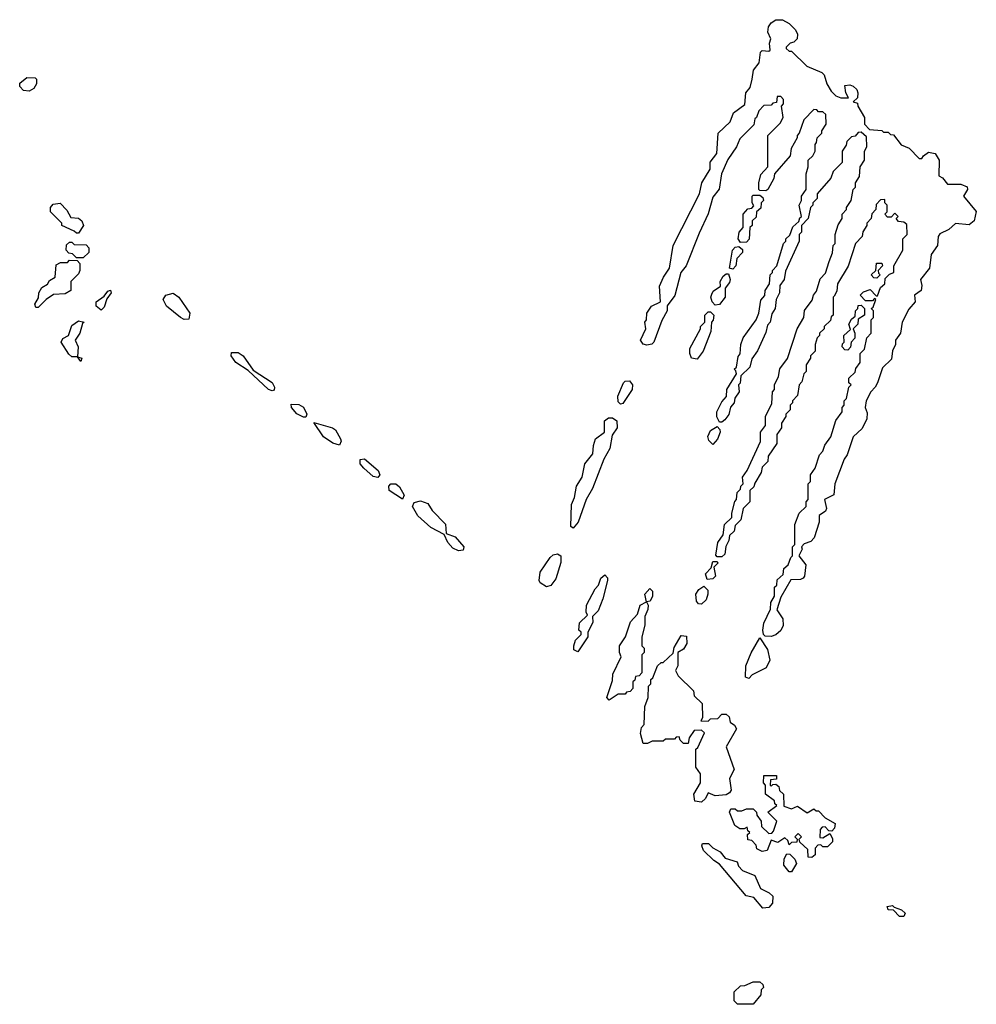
# Model space of a CAD drawing. Extents: x 2737958 to 2903317, y 894217 to 1030017.
# Tile 61 of 123: x 2788833 to 2793087, y 1015620 to 1020000. Entities that reach past the tile are written whole.
import ezdxf

# ---------------------------------------------------------------- set-up
doc = ezdxf.new("R2010")
doc.units = 0

msp = doc.modelspace()

# ---------------------------------------------------------------- linework, layer by layer
at = {"layer": '0CON05XD'}
for points in [[(2792175, 1017256.2), (2792148.3, 1017258.3), (2792140, 1017265), (2792137.5, 1017285), (2792142.5, 1017315), (2792171.7, 1017378.3), (2792173, 1017407), (2792190, 1017435), (2792190, 1017475), (2792200, 1017485), (2792201.7, 1017508.3), (2792228.3, 1017531.7), (2792231.7, 1017558.3), (2792250, 1017575), (2792261.7, 1017608.3), (2792270, 1017615), (2792270, 1017655), (2792280, 1017665), (2792280, 1017755), (2792300, 1017805), (2792330, 1017835), (2792330, 1017855), (2792340, 1017865), (2792340, 1017935), (2792350, 1017945), (2792350, 1017975), (2792370, 1018005), (2792390, 1018065), (2792405, 1018080), (2792413, 1018107), (2792440, 1018145), (2792463, 1018217), (2792490, 1018255), (2792490, 1018275), (2792500, 1018285), (2792500, 1018305), (2792510, 1018315), (2792520, 1018365), (2792530, 1018375), (2792520, 1018385), (2792520, 1018405), (2792548.3, 1018431.7), (2792551.7, 1018448.3), (2792570, 1018475), (2792570, 1018515), (2792590, 1018535), (2792600, 1018585), (2792620, 1018605), (2792620, 1018665), (2792630, 1018675), (2792630, 1018705), (2792620, 1018715), (2792628.3, 1018721.7), (2792640, 1018755), (2792635, 1018760), (2792625, 1018750), (2792595, 1018750), (2792570, 1018775), (2792585, 1018790), (2792615, 1018800), (2792641.7, 1018771.7), (2792648.3, 1018771.7), (2792661.7, 1018808.3), (2792680, 1018825), (2792681.7, 1018848.3), (2792701.7, 1018868.3), (2792720, 1018875), (2792720, 1018905), (2792760, 1018975), (2792760, 1019025), (2792780, 1019045), (2792778.3, 1019088.3), (2792765, 1019100), (2792741.7, 1019101.7), (2792730, 1019115), (2792740, 1019125), (2792725, 1019140), (2792708.3, 1019121.7), (2792691.7, 1019121.7), (2792680, 1019135), (2792690, 1019145), (2792690, 1019175), (2792680, 1019185), (2792680, 1019200), (2792661.7, 1019198.3), (2792641.7, 1019178.3), (2792640, 1019155), (2792623, 1019137), (2792620, 1019115), (2792600, 1019095), (2792600, 1019085), (2792583, 1019057), (2792580, 1019035), (2792550, 1019005), (2792517, 1018903), (2792470, 1018825), (2792467, 1018793), (2792455, 1018770), (2792450, 1018765), (2792450, 1018685), (2792441.7, 1018678.3), (2792438.3, 1018661.7), (2792410, 1018635), (2792410, 1018625), (2792390, 1018605), (2792390, 1018595), (2792380, 1018585), (2792370, 1018555), (2792370, 1018525), (2792350, 1018505), (2792350, 1018495), (2792330, 1018465), (2792330, 1018435), (2792320, 1018425), (2792311.7, 1018388.3), (2792300, 1018375), (2792291.7, 1018328.3), (2792270, 1018305), (2792270, 1018295), (2792260, 1018285), (2792260, 1018265), (2792240, 1018245), (2792240, 1018235), (2792220, 1018205), (2792220, 1018185), (2792200, 1018155), (2792200, 1018115), (2792161.7, 1018058.3), (2792160, 1018035), (2792135, 1018010), (2792130, 1017985), (2792101.7, 1017938.3), (2792098.3, 1017921.7), (2792080, 1017905), (2792080, 1017855), (2792050, 1017825), (2792040, 1017775), (2792015, 1017750), (2792010, 1017725), (2791990, 1017705), (2791987, 1017683), (2791973, 1017657), (2791968.3, 1017621.7), (2791955, 1017610), (2791935, 1017610), (2791928.3, 1017618.3), (2791937.5, 1017675), (2791961.7, 1017708.3), (2791967.5, 1017755), (2792000, 1017785), (2792000, 1017805), (2792013, 1017857), (2792020, 1017865), (2792023, 1017897), (2792038.3, 1017911.7), (2792040, 1017925), (2792050, 1017935), (2792047.5, 1017965), (2792067.5, 1017995), (2792127, 1018123), (2792127.5, 1018165), (2792150, 1018195), (2792150, 1018235), (2792177, 1018293), (2792180, 1018345), (2792190, 1018355), (2792190, 1018375), (2792207, 1018413), (2792213, 1018447), (2792247, 1018493), (2792290, 1018625), (2792320, 1018675), (2792323, 1018707), (2792357, 1018753), (2792362.5, 1018775), (2792377, 1018793), (2792393, 1018847), (2792417, 1018873), (2792432.5, 1018925), (2792447, 1018963), (2792450, 1018995), (2792460, 1019005), (2792460, 1019045), (2792473, 1019087), (2792490, 1019115), (2792490, 1019135), (2792510, 1019155), (2792510, 1019165), (2792530, 1019195), (2792540, 1019245), (2792550, 1019255), (2792550, 1019275), (2792567, 1019303), (2792570, 1019345), (2792590, 1019375), (2792590, 1019415), (2792600, 1019435), (2792598.3, 1019478.3), (2792575, 1019500), (2792561.7, 1019498.3), (2792548.3, 1019481.7), (2792531.7, 1019478.3), (2792511.7, 1019458.3), (2792508.3, 1019441.7), (2792490, 1019415), (2792490, 1019365), (2792450, 1019325), (2792440, 1019295), (2792380, 1019225), (2792380, 1019205), (2792360, 1019185), (2792360, 1019175), (2792350, 1019165), (2792340, 1019115), (2792310, 1019085), (2792310, 1019055), (2792300, 1019045), (2792300, 1019015), (2792238.3, 1018881.7), (2792232.5, 1018845), (2792213, 1018817), (2792212.5, 1018785), (2792197.5, 1018755), (2792192.5, 1018715), (2792178.3, 1018691.7), (2792170, 1018655), (2792158.3, 1018641.7), (2792151.7, 1018608.3), (2792113.3, 1018526.7), (2792088.3, 1018491.7), (2792080, 1018455), (2792040, 1018415), (2792037, 1018383), (2792030, 1018375), (2792032.5, 1018345), (2792013, 1018317), (2792010, 1018295), (2791994, 1018276), (2791986.1, 1018243.9), (2791969.3, 1018220.7), (2791955, 1018210), (2791945, 1018210), (2791933, 1018233), (2791933.3, 1018255), (2791955, 1018300), (2791976.7, 1018323.3), (2791977.5, 1018355), (2792020, 1018425), (2792018.3, 1018438.3), (2792010, 1018445), (2792020, 1018455), (2792028.3, 1018501.7), (2792037, 1018513), (2792040, 1018555), (2792050, 1018585), (2792107.5, 1018665), (2792120, 1018695), (2792128.3, 1018751.7), (2792147, 1018773), (2792147.5, 1018795), (2792167.5, 1018825), (2792170, 1018865), (2792180, 1018875), (2792180, 1018885), (2792200, 1018905), (2792230, 1019005), (2792240, 1019015), (2792240, 1019025), (2792258.3, 1019041.7), (2792271.7, 1019078.3), (2792298.3, 1019101.7), (2792301.7, 1019118.3), (2792310, 1019125), (2792300, 1019175), (2792310, 1019195), (2792310, 1019215), (2792330, 1019245), (2792330, 1019315), (2792340, 1019345), (2792340, 1019375), (2792360, 1019395), (2792370, 1019415), (2792370, 1019445), (2792377, 1019453), (2792380, 1019475), (2792400, 1019495), (2792400, 1019505), (2792420, 1019535), (2792418.3, 1019578.3), (2792405, 1019590), (2792385, 1019590), (2792378.3, 1019598.3), (2792365, 1019600), (2792320, 1019555), (2792300, 1019495), (2792290, 1019485), (2792290, 1019475), (2792263, 1019427), (2792260, 1019395), (2792190, 1019315), (2792187, 1019293), (2792160, 1019245), (2792151.7, 1019238.3), (2792125, 1019240), (2792120, 1019245), (2792120, 1019275), (2792128.3, 1019311.7), (2792160, 1019345), (2792160, 1019485), (2792215, 1019540), (2792227.5, 1019565), (2792220, 1019615), (2792230, 1019625), (2792230, 1019645), (2792218.3, 1019658.3), (2792201.7, 1019658.3), (2792198.3, 1019631.7), (2792181.7, 1019628.3), (2792175, 1019620), (2792141.7, 1019618.3), (2792120, 1019595), (2792110, 1019565), (2792101.7, 1019558.3), (2792098.3, 1019531.7), (2792035, 1019470), (2792020, 1019435), (2791982, 1019378), (2791953.3, 1019315), (2791943.3, 1019246.7), (2791915, 1019210), (2791893.9, 1019136.1), (2791855, 1019050), (2791796.7, 1018905), (2791773.3, 1018875), (2791746.4, 1018773.6), (2791713, 1018727), (2791712.5, 1018705), (2791688.3, 1018661.7), (2791653.3, 1018565), (2791643.9, 1018556.1), (2791621.7, 1018551.7), (2791605, 1018556.7), (2791593.3, 1018575), (2791617.5, 1018625), (2791612.5, 1018655), (2791620, 1018665), (2791622.5, 1018695), (2791642.5, 1018725), (2791682.5, 1018745), (2791678, 1018815), (2791696, 1018855), (2791723.3, 1018895), (2791738.8, 1018995), (2791856.7, 1019225), (2791866.7, 1019275), (2791903.3, 1019335), (2791904.1, 1019365.9), (2791933.3, 1019405), (2791938.8, 1019495), (2791992.5, 1019545), (2792007.5, 1019585), (2792057, 1019623), (2792062.5, 1019675), (2792081.7, 1019698.3), (2792090, 1019735), (2792096.7, 1019775), (2792121.7, 1019808.3), (2792127.5, 1019855), (2792135, 1019862.5), (2792165, 1019860), (2792170, 1019865), (2792167.5, 1019895), (2792173.3, 1019915), (2792160, 1019945), (2792162.3, 1019967.7), (2792174.1, 1019985.9), (2792195, 1020000), (2792225, 1020000), (2792255, 1019982.5), (2792282.5, 1019955), (2792292.5, 1019935), (2792290, 1019915), (2792275, 1019900), (2792260, 1019895), (2792241.7, 1019878.3), (2792241.7, 1019871.7), (2792255, 1019860), (2792265, 1019860), (2792333.9, 1019793.9), (2792400, 1019765), (2792410, 1019755), (2792422.5, 1019715), (2792441.7, 1019681.7), (2792461.7, 1019661.7), (2792485, 1019652.5), (2792518.3, 1019651.7), (2792507.5, 1019675), (2792503, 1019707), (2792525, 1019710), (2792540, 1019705), (2792555, 1019690), (2792560, 1019675), (2792558.3, 1019651.7), (2792540, 1019635), (2792558.3, 1019628.3), (2792560, 1019615), (2792590, 1019565), (2792590, 1019535), (2792611.7, 1019511.7), (2792667.5, 1019507.5), (2792675, 1019500), (2792695, 1019500), (2792705, 1019490), (2792718.3, 1019488.3), (2792753.6, 1019443.6), (2792788.3, 1019428.3), (2792833, 1019383), (2792845, 1019382.5), (2792852.5, 1019395), (2792875, 1019410), (2792904.1, 1019404.1), (2792921.2, 1019375), (2792920, 1019305), (2792936.4, 1019296.4), (2792958.3, 1019268.3), (2793018.3, 1019268.3), (2793046.4, 1019256.4), (2793047.5, 1019245), (2793030, 1019215), (2793087, 1019147), (2793077.5, 1019105), (2793055, 1019087.5), (2792995, 1019093.3), (2792965, 1019066.7), (2792925, 1019047.5), (2792916.7, 1019035), (2792913.8, 1018995), (2792886.2, 1018955), (2792878.8, 1018895), (2792838.8, 1018845), (2792845, 1018817.5), (2792841.2, 1018795), (2792812.5, 1018775), (2792815.7, 1018744.3), (2792787.7, 1018712.3), (2792756.7, 1018655), (2792750, 1018605), (2792727.5, 1018575), (2792727.5, 1018555), (2792713.6, 1018526.4), (2792709.5, 1018490.5), (2792669.3, 1018450.7), (2792647.5, 1018385), (2792637.5, 1018365), (2792617.5, 1018345), (2792597.5, 1018305), (2792592.5, 1018275), (2792601.2, 1018251.2), (2792600, 1018225), (2792578.8, 1018181.2), (2792540, 1018145), (2792513.3, 1018065), (2792500, 1018045), (2792457.5, 1017935), (2792453.8, 1017886.2), (2792412.5, 1017865), (2792421.2, 1017825), (2792415.7, 1017814.3), (2792387.5, 1017795), (2792388.8, 1017765), (2792366.2, 1017695), (2792351.7, 1017678.3), (2792322, 1017668), (2792310, 1017655), (2792312.5, 1017645), (2792297.5, 1017615), (2792328.8, 1017575), (2792323.3, 1017525), (2792317.5, 1017515), (2792305, 1017510), (2792261.7, 1017508.3), (2792218.3, 1017431.7), (2792200, 1017375), (2792226.7, 1017335), (2792228.8, 1017305), (2792217.3, 1017282.7), (2792195, 1017263.8), (2792175, 1017256.2)], [(2788875, 1019682.5), (2788850, 1019685), (2788833, 1019703), (2788833, 1019717), (2788865, 1019742.5), (2788901.7, 1019741.7), (2788907.5, 1019735), (2788907.5, 1019715), (2788896.4, 1019693.6), (2788875, 1019682.5)], [(2789095, 1019050), (2789085, 1019050), (2789075, 1019060), (2789020, 1019085), (2789020, 1019095), (2788970, 1019145), (2788970, 1019165), (2788981.2, 1019178.8), (2789013.6, 1019183.6), (2789043, 1019153), (2789060, 1019120), (2789095, 1019116.7), (2789110, 1019105), (2789116.1, 1019083.9), (2789095, 1019050)], [(2792038.3, 1019008.3), (2792027.5, 1019025), (2792032.5, 1019055), (2792050, 1019075), (2792050, 1019135), (2792071.7, 1019158.3), (2792088.3, 1019161.7), (2792098.3, 1019171.7), (2792090, 1019185), (2792090, 1019215), (2792095, 1019220), (2792125, 1019220), (2792138.3, 1019208.3), (2792140, 1019195), (2792130, 1019185), (2792128.3, 1019161.7), (2792110, 1019145), (2792108.3, 1019121.7), (2792090, 1019105), (2792090, 1019085), (2792080, 1019075), (2792077, 1019023), (2792065, 1019010), (2792038.3, 1019008.3)], [(2789115, 1018940), (2789085, 1018940), (2789068.3, 1018958.3), (2789051.7, 1018961.7), (2789040, 1018975), (2789041.7, 1018998.3), (2789055, 1019010), (2789065, 1019010), (2789075, 1019000), (2789128.3, 1018998.3), (2789140, 1018985), (2789140, 1018965), (2789115, 1018940)], [(2792005, 1018890), (2791990, 1018895), (2792002.5, 1018975), (2792015, 1018987.5), (2792031.7, 1018991.7), (2792047, 1018977), (2792047.5, 1018965), (2792021.7, 1018938.3), (2792017.5, 1018905), (2792005, 1018890)], [(2788915, 1018720), (2788905, 1018720), (2788900, 1018735), (2788917, 1018763), (2788917.5, 1018785), (2788930.7, 1018809.3), (2788956.7, 1018823.3), (2788965, 1018840), (2788990, 1018855), (2788995, 1018910), (2789015, 1018920), (2789045, 1018920), (2789055, 1018930), (2789088.3, 1018928.3), (2789100, 1018915), (2789100, 1018885), (2789095, 1018870), (2789060, 1018835), (2789060, 1018795), (2789035, 1018780), (2788983, 1018777), (2788950, 1018755), (2788915, 1018720)], [(2792645, 1018850), (2792631.7, 1018851.7), (2792620, 1018865), (2792640, 1018885), (2792643.6, 1018916.4), (2792667, 1018917), (2792670, 1018905), (2792650, 1018885), (2792651.7, 1018871.7), (2792660, 1018865), (2792645, 1018850)], [(2791925, 1018730), (2791912.5, 1018745), (2791906.7, 1018765), (2791910.7, 1018779.3), (2791917, 1018793), (2791950, 1018815), (2791947.5, 1018835), (2791960.7, 1018859.3), (2791975, 1018870), (2791985, 1018870), (2791992.5, 1018845), (2791989.3, 1018830.7), (2791970, 1018805), (2791970, 1018765), (2791945, 1018732.5), (2791925, 1018730)], [(2789195, 1018707.5), (2789172.5, 1018725), (2789173.3, 1018745), (2789209.3, 1018770.7), (2789225, 1018792.5), (2789237.5, 1018797.5), (2789240, 1018785), (2789221.2, 1018758.8), (2789209.2, 1018720.8), (2789195, 1018707.5)], [(2789565, 1018666.7), (2789547.5, 1018675), (2789486.2, 1018725), (2789471.2, 1018755), (2789483.3, 1018775), (2789515, 1018784), (2789541.2, 1018765), (2789590, 1018695), (2789585, 1018667.5), (2789565, 1018666.7)], [(2792515, 1018530), (2792501.7, 1018531.7), (2792490, 1018545), (2792491.7, 1018558.3), (2792500, 1018565), (2792497.5, 1018595), (2792528.3, 1018621.7), (2792520, 1018645), (2792531.7, 1018668.3), (2792548.3, 1018681.7), (2792550, 1018705), (2792560, 1018715), (2792561.7, 1018728.3), (2792575, 1018730), (2792590, 1018715), (2792590, 1018685), (2792561.7, 1018668.3), (2792560, 1018645), (2792540, 1018625), (2792547.5, 1018605), (2792547, 1018583), (2792530, 1018565), (2792527, 1018543), (2792515, 1018530)], [(2789105, 1018480), (2789090, 1018500), (2789065, 1018500), (2789051.7, 1018511.7), (2789017.5, 1018565), (2789025, 1018582.5), (2789050, 1018595), (2789065, 1018640), (2789095, 1018660), (2789120, 1018655), (2789111.7, 1018648.3), (2789100, 1018605), (2789080, 1018575), (2789092.5, 1018545), (2789090, 1018500), (2789110, 1018495), (2789105, 1018480)], [(2791845, 1018490), (2791820, 1018495), (2791812.5, 1018515), (2791813, 1018537), (2791860, 1018625), (2791860, 1018635), (2791880, 1018655), (2791880, 1018685), (2791895, 1018700), (2791905, 1018700), (2791920, 1018685), (2791917, 1018663), (2791910, 1018655), (2791907, 1018613), (2791872.5, 1018525), (2791845, 1018490)], [(2789955, 1018348.8), (2789940, 1018355), (2789848.8, 1018438.8), (2789793.8, 1018475), (2789773.8, 1018505), (2789775, 1018520), (2789805, 1018518.8), (2789826.7, 1018505), (2789870.7, 1018440.7), (2789955, 1018386.7), (2789966.2, 1018365), (2789965, 1018352.5), (2789955, 1018348.8)], [(2791505, 1018290), (2791495, 1018300), (2791493.3, 1018325), (2791517.5, 1018385), (2791525, 1018392.5), (2791545, 1018393.3), (2791558.8, 1018375), (2791556.2, 1018355), (2791515, 1018292.5), (2791505, 1018290)], [(2790095, 1018231.2), (2790065, 1018246), (2790041.2, 1018275), (2790040, 1018290), (2790075, 1018288), (2790095.7, 1018275.7), (2790110, 1018245), (2790105, 1018232.5), (2790095, 1018231.2)], [(2791295, 1017737.5), (2791283.3, 1017745), (2791286.4, 1017843.6), (2791300, 1017875), (2791308.8, 1017925), (2791333.8, 1017965), (2791346.7, 1018025), (2791381.7, 1018068.3), (2791384.1, 1018105.9), (2791393.8, 1018135), (2791433.3, 1018165), (2791434.1, 1018215.9), (2791450.8, 1018229.2), (2791468.8, 1018228.8), (2791488.8, 1018215), (2791490, 1018185), (2791468.3, 1018151.7), (2791456.9, 1018093.1), (2791430, 1018045), (2791380.8, 1017915), (2791352, 1017865), (2791315.8, 1017764.2), (2791295, 1017737.5)], [(2790255, 1018107.5), (2790225, 1018116.2), (2790183.8, 1018143.8), (2790141.7, 1018208.3), (2790224, 1018184), (2790236.7, 1018175), (2790260, 1018135), (2790262.5, 1018125), (2790255, 1018107.5)], [(2791915, 1018110), (2791897.5, 1018127.5), (2791893.6, 1018146.4), (2791905, 1018172.5), (2791935, 1018190), (2791947, 1018177), (2791947.5, 1018165), (2791936.1, 1018133.9), (2791915, 1018110)], [(2790425, 1017963.8), (2790405, 1017968), (2790363.8, 1018005), (2790346.7, 1018025), (2790347, 1018043), (2790366.1, 1018046.1), (2790426.7, 1017995), (2790433.8, 1017975), (2790425, 1017963.8)], [(2790535, 1017867.5), (2790476.2, 1017905), (2790474, 1017925), (2790483.3, 1017935), (2790505.8, 1017935.8), (2790522.3, 1017922.3), (2790543.3, 1017885), (2790535, 1017867.5)], [(2790785, 1017636.7), (2790759.7, 1017649.7), (2790736.2, 1017675), (2790720, 1017710), (2790661.3, 1017741.3), (2790602.8, 1017792.8), (2790580, 1017835), (2790587, 1017853), (2790615, 1017860), (2790647.7, 1017847.7), (2790667, 1017817), (2790726.1, 1017756.1), (2790730, 1017715), (2790769.7, 1017699.7), (2790807.5, 1017655), (2790805, 1017640), (2790785, 1017636.7)], [(2791175, 1017477.5), (2791147.5, 1017495), (2791142.5, 1017505), (2791147, 1017543), (2791192.3, 1017607.7), (2791205, 1017620), (2791225, 1017623.8), (2791238.8, 1017615), (2791240, 1017585), (2791217.7, 1017512.3), (2791195, 1017483.3), (2791175, 1017477.5)], [(2791890, 1017510), (2791882.5, 1017535), (2791908.3, 1017561.7), (2791915, 1017590), (2791935, 1017590), (2791938.3, 1017581.7), (2791920, 1017565), (2791926.7, 1017525), (2791915, 1017512.5), (2791890, 1017510)], [(2791315, 1017187.5), (2791297.5, 1017197.5), (2791296.7, 1017215), (2791305, 1017240), (2791330, 1017265), (2791330, 1017275), (2791320, 1017285), (2791323, 1017317), (2791358.3, 1017351.7), (2791352.5, 1017365), (2791353.3, 1017395), (2791391.7, 1017468.3), (2791407.5, 1017485), (2791417.5, 1017515), (2791435, 1017530), (2791446.7, 1017516.7), (2791446.7, 1017505), (2791426.4, 1017423.6), (2791405, 1017370), (2791380, 1017345), (2791381.7, 1017318.3), (2791360, 1017275), (2791360, 1017255), (2791315, 1017187.5)], [(2791865, 1017400), (2791851.7, 1017401.7), (2791843, 1017413), (2791840, 1017445), (2791852.5, 1017465), (2791875, 1017480), (2791892.5, 1017462.5), (2791893.3, 1017445), (2791885, 1017420), (2791865, 1017400)], [(2791455, 1016972.5), (2791443.8, 1016985), (2791469.3, 1017060.7), (2791470.7, 1017089.3), (2791507.5, 1017165), (2791500, 1017185), (2791500, 1017215), (2791526.7, 1017255), (2791549.3, 1017320.7), (2791580, 1017355), (2791592.5, 1017395), (2791620, 1017410), (2791612.5, 1017445), (2791635, 1017470), (2791647.5, 1017457.5), (2791647.5, 1017435), (2791636.4, 1017413.6), (2791620, 1017410), (2791627.5, 1017395), (2791627, 1017377), (2791612.5, 1017345), (2791613, 1017307), (2791600, 1017255), (2791600, 1017215), (2791610, 1017205), (2791610, 1017185), (2791600, 1017175), (2791600, 1017095), (2791588.3, 1017081.7), (2791571.7, 1017078.3), (2791568.3, 1017061.7), (2791560, 1017055), (2791560, 1017025), (2791548.3, 1017011.7), (2791531.7, 1017008.3), (2791525, 1017000), (2791495, 1017000), (2791455, 1016972.5)], [(2791865, 1016518.8), (2791835, 1016523.3), (2791831.2, 1016555), (2791860, 1016605), (2791860, 1016645), (2791840, 1016675), (2791840, 1016755), (2791848.3, 1016761.7), (2791878.3, 1016828.3), (2791865, 1016840), (2791831.7, 1016838.3), (2791810, 1016805), (2791805, 1016780), (2791785, 1016780), (2791770, 1016795), (2791765, 1016810), (2791751.7, 1016808.3), (2791745, 1016800), (2791705, 1016800), (2791695, 1016790), (2791645, 1016790), (2791625, 1016780), (2791605, 1016780), (2791593.3, 1016825), (2791598.3, 1016851.7), (2791610, 1016865), (2791612.5, 1016945), (2791627.5, 1016985), (2791630, 1017035), (2791640, 1017045), (2791640, 1017065), (2791648.3, 1017071.7), (2791670, 1017125), (2791685, 1017140), (2791695, 1017140), (2791738.3, 1017181.7), (2791743, 1017207), (2791775, 1017260), (2791798.3, 1017258.3), (2791800, 1017225), (2791785, 1017200), (2791760, 1017185), (2791760, 1017125), (2791750, 1017105), (2791761.7, 1017081.7), (2791830, 1017015), (2791831.7, 1016991.7), (2791868.3, 1016958.3), (2791870, 1016895), (2791861.7, 1016881.7), (2791895, 1016880), (2791905, 1016890), (2791938.3, 1016891.7), (2791955, 1016910), (2791975, 1016910), (2791988.3, 1016898.3), (2791992.5, 1016875), (2792011.7, 1016861.7), (2792020, 1016845), (2791974, 1016766), (2792010, 1016665), (2791990, 1016625), (2791997, 1016573), (2791990, 1016560), (2791975, 1016552.5), (2791925, 1016547.5), (2791895, 1016560), (2791883.3, 1016535), (2791865, 1016518.8)], [(2792075, 1017070), (2792060, 1017075), (2792062.5, 1017125), (2792086.4, 1017183.6), (2792125, 1017250), (2792158.6, 1017198.6), (2792169.3, 1017150.7), (2792153, 1017117), (2792090, 1017085), (2792075, 1017070)], [(2792355, 1016272.5), (2792340, 1016275), (2792338.3, 1016308.3), (2792301.7, 1016341.7), (2792300, 1016355), (2792310, 1016365), (2792295, 1016380), (2792280, 1016365), (2792290, 1016355), (2792288.3, 1016341.7), (2792265, 1016340), (2792255, 1016330), (2792248.3, 1016348.3), (2792235, 1016360), (2792205, 1016340), (2792175, 1016350), (2792156.4, 1016303.6), (2792135, 1016300), (2792111.7, 1016311.7), (2792108.3, 1016328.3), (2792088.3, 1016348.3), (2792071.7, 1016351.7), (2792070, 1016375), (2792080, 1016385), (2792071.7, 1016391.7), (2792068.3, 1016408.3), (2792055, 1016400), (2792035, 1016400), (2792012.5, 1016415), (2791990, 1016475), (2791995, 1016490), (2792015, 1016490), (2792025, 1016480), (2792045, 1016480), (2792065, 1016490), (2792095, 1016490), (2792110, 1016475), (2792111.7, 1016461.7), (2792130, 1016435), (2792131.7, 1016411.7), (2792165, 1016380), (2792178.3, 1016381.7), (2792185, 1016390), (2792200, 1016435), (2792160, 1016475), (2792200, 1016505), (2792191.7, 1016511.7), (2792190, 1016525), (2792150, 1016555), (2792150, 1016595), (2792140, 1016605), (2792141.7, 1016638.3), (2792198.3, 1016638.3), (2792198.3, 1016621.7), (2792171.7, 1016618.3), (2792170, 1016595), (2792175, 1016590), (2792181.7, 1016598.3), (2792195, 1016600), (2792208.3, 1016588.3), (2792211.7, 1016571.7), (2792230, 1016555), (2792231.7, 1016501.7), (2792265, 1016490), (2792291.7, 1016501.7), (2792335, 1016472.5), (2792365, 1016490), (2792375, 1016480), (2792385, 1016480), (2792415, 1016450), (2792460, 1016425), (2792457, 1016403), (2792445, 1016390), (2792431.7, 1016391.7), (2792415, 1016410), (2792401.7, 1016408.3), (2792392.5, 1016397.5), (2792391.7, 1016361.7), (2792405, 1016360), (2792435, 1016380), (2792447, 1016357), (2792447, 1016343), (2792425, 1016320), (2792405, 1016320), (2792395, 1016330), (2792381.7, 1016328.3), (2792370, 1016315), (2792370, 1016285), (2792355, 1016272.5)], [(2792138, 1016048), (2792097.5, 1016095), (2792062.9, 1016102.9), (2791945, 1016243.3), (2791919.2, 1016259.2), (2791874.5, 1016304.5), (2791865.8, 1016325), (2791870, 1016335), (2791895.5, 1016335.5), (2791915.7, 1016315.7), (2791948.6, 1016298.6), (2791970.8, 1016270.8), (2792023.3, 1016253.3), (2792030, 1016235), (2792047.5, 1016215), (2792102.5, 1016192.5), (2792127.5, 1016135), (2792166.1, 1016116.1), (2792181.7, 1016101.7), (2792180.5, 1016069.5), (2792165, 1016050), (2792138, 1016048)], [(2792265, 1016210), (2792255, 1016210), (2792231.7, 1016238.3), (2792233, 1016267), (2792245, 1016290), (2792258.3, 1016288.3), (2792280, 1016265), (2792286.7, 1016246.7), (2792265, 1016210)], [(2792765, 1016010), (2792745, 1016010), (2792718.3, 1016038.3), (2792695, 1016040), (2792690, 1016055), (2792715, 1016060), (2792721.7, 1016051.7), (2792755, 1016040), (2792770, 1016025), (2792765, 1016010)], [(2792095, 1015620), (2792025, 1015620), (2792010, 1015635), (2792010, 1015675), (2792038.3, 1015701.7), (2792057, 1015703), (2792095, 1015720), (2792125, 1015720), (2792138.3, 1015708.3), (2792140, 1015695), (2792130, 1015685), (2792128.3, 1015661.7), (2792095, 1015620)]]:
    msp.add_lwpolyline(points, dxfattribs=at)

doc.saveas('drawing.dxf')
